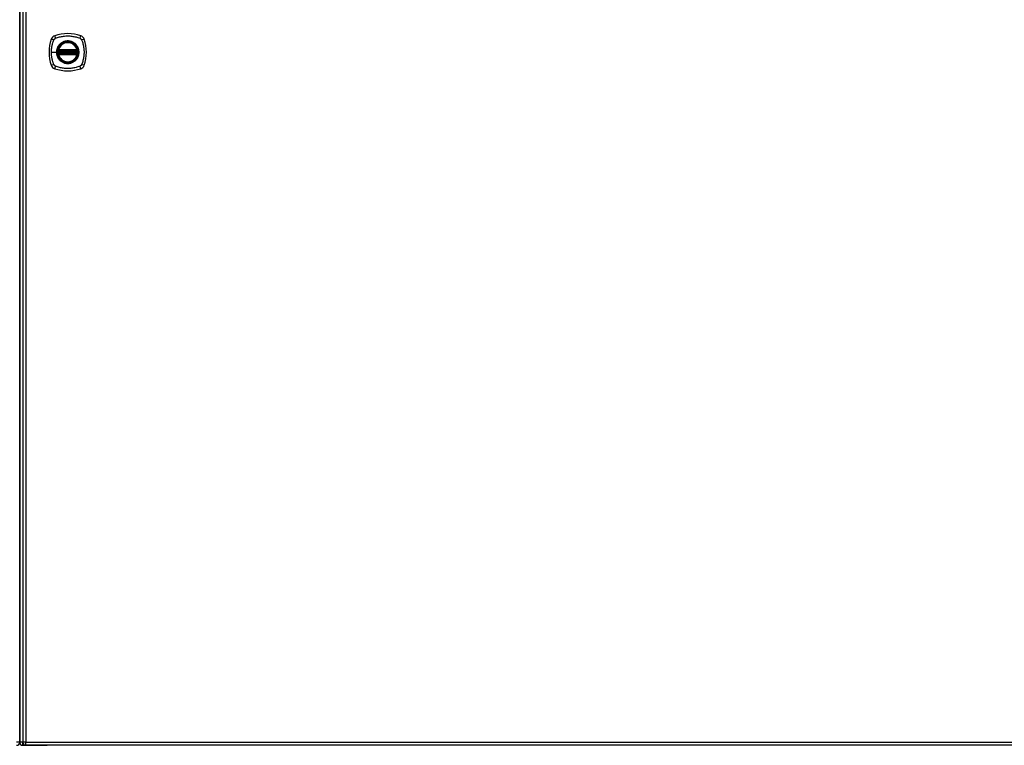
# Model space of a CAD drawing. Header units: inches. Extents: x 25 to 627, y 68 to 295.
# Tile 16 of 28: x 266 to 297, y 155 to 178. Entities that reach past the tile are written whole.
import ezdxf

# ---------------------------------------------------------------- set-up
doc = ezdxf.new("R2010")
doc.units = ezdxf.units.IN
doc.header["$MEASUREMENT"] = 0
doc.layers.add('Visible Edges(ANSI)', color=7, linetype='Continuous', lineweight=25)
doc.layers.add('Visible Tangent Edges(ANSI)', color=7, linetype='Continuous', lineweight=25)

msp = doc.modelspace()

# ---------------------------------------------------------------- linework, layer by layer
at = {"layer": 'Visible Edges(ANSI)'}
for p, q in [((266.156, 198.491), (266.156, 154.771)), ((266.057, 197.796), (266.057, 155.544)), ((266.057, 155.544), (266.057, 197.796)), ((267.283, 176.67), (267.876, 176.67)), ((267.876, 176.591), (267.283, 176.591)), ((267.287, 176.69), (267.872, 176.69)), ((267.872, 176.572), (267.287, 176.572)), ((266.057, 154.769), (266.057, 155.544)), ((266.057, 155.544), (266.057, 154.769)), ((266.156, 154.67), (266.923, 154.67)), ((325.86, 154.672), (266.255, 154.672)), ((325.958, 154.67), (266.923, 154.67))]:
    msp.add_line(p, q, dxfattribs=at)
at = {"layer": 'Visible Edges(ANSI)', "flags": 128}
for points in [[(267.271, 176.684), (267.271, 176.684), (267.271, 176.684), (267.271, 176.684), (267.271, 176.683), (267.271, 176.683), (267.271, 176.682), (267.271, 176.682), (267.271, 176.681), (267.271, 176.68), (267.27, 176.679), (267.27, 176.678), (267.27, 176.677), (267.27, 176.676), (267.27, 176.674), (267.27, 176.673), (267.269, 176.672), (267.269, 176.67), (267.269, 176.669), (267.269, 176.667), (267.269, 176.666), (267.268, 176.664), (267.268, 176.663), (267.268, 176.661), (267.268, 176.66)], [(267.268, 176.602), (267.268, 176.601), (267.268, 176.599), (267.268, 176.597), (267.269, 176.596), (267.269, 176.594), (267.269, 176.593), (267.269, 176.591), (267.269, 176.59), (267.27, 176.589), (267.27, 176.587), (267.27, 176.586), (267.27, 176.585), (267.27, 176.584), (267.27, 176.583), (267.271, 176.582), (267.271, 176.581), (267.271, 176.58), (267.271, 176.58), (267.271, 176.579), (267.271, 176.579), (267.271, 176.578), (267.271, 176.578), (267.271, 176.578), (267.271, 176.578)], [(267.891, 176.66), (267.891, 176.661), (267.891, 176.663), (267.891, 176.664), (267.891, 176.666), (267.89, 176.667), (267.89, 176.669), (267.89, 176.67), (267.89, 176.672), (267.89, 176.673), (267.89, 176.674), (267.889, 176.676), (267.889, 176.677), (267.889, 176.678), (267.889, 176.679), (267.889, 176.68), (267.889, 176.681), (267.889, 176.682), (267.888, 176.682), (267.888, 176.683), (267.888, 176.683), (267.888, 176.684), (267.888, 176.684), (267.888, 176.684), (267.888, 176.684)], [(267.888, 176.578), (267.888, 176.578), (267.888, 176.578), (267.888, 176.578), (267.888, 176.579), (267.888, 176.579), (267.888, 176.58), (267.889, 176.58), (267.889, 176.581), (267.889, 176.582), (267.889, 176.583), (267.889, 176.584), (267.889, 176.585), (267.889, 176.586), (267.89, 176.587), (267.89, 176.589), (267.89, 176.59), (267.89, 176.591), (267.89, 176.593), (267.89, 176.594), (267.891, 176.596), (267.891, 176.597), (267.891, 176.599), (267.891, 176.601), (267.891, 176.602)]]:
    msp.add_lwpolyline(points, dxfattribs=at)
at = {"layer": 'Visible Edges(ANSI)'}
for radius in [0.32, 0.315]:
    msp.add_circle((267.58, 176.631), radius, dxfattribs=at)
for centre, radius, start, end in [((267.58, 175.942), 1.28, 71.2278, 108.7722), ((268.269, 176.631), 1.28, 161.2278, 198.7722), ((267.225, 176.986), 0.177, 108.7722, 161.2278), ((267.58, 176.631), 0.313, 13.6344, 166.3656), ((267.934, 176.986), 0.177, 18.7722, 71.2278), ((266.891, 176.631), 1.28, 341.2278, 18.7722), ((267.58, 176.631), 0.313, 174.7499, 185.2501), ((267.58, 176.631), 0.313, 166.3656, 170.216), ((267.283, 176.682), 0.0118, 170.216, 270), ((267.283, 176.58), 0.0118, 90, 189.784), ((267.58, 176.631), 0.313, 189.784, 193.6344), ((267.287, 176.702), 0.0118, 166.3656, 270), ((267.287, 176.56), 0.0118, 90, 193.6344), ((267.58, 176.631), 0.313, 193.6344, 346.3656), ((267.872, 176.702), 0.0118, 270, 13.6344), ((267.872, 176.56), 0.0118, 346.3656, 90), ((267.876, 176.682), 0.0118, 270, 9.784), ((267.876, 176.58), 0.0118, 350.216, 90), ((267.58, 176.631), 0.313, 9.784, 13.6344), ((267.58, 176.631), 0.313, 346.3656, 350.216), ((267.58, 176.631), 0.313, 354.7499, 5.2501), ((267.225, 176.276), 0.177, 198.7722, 251.2278), ((267.58, 177.32), 1.28, 251.2278, 288.7722), ((267.934, 176.276), 0.177, 288.7722, 341.2278), ((265.958, 154.769), 0.099, 270, 0), ((266.156, 154.769), 0.099, 180, 270), ((266.255, 154.771), 0.099, 180, 270)]:
    msp.add_arc(centre, radius, start, end, dxfattribs=at)
at = {"layer": 'Visible Tangent Edges(ANSI)'}
for p, q in [((266.255, 198.491), (266.255, 154.771)), ((267.063, 176.631), (267.223, 176.631)), ((267.227, 176.631), (267.223, 176.631)), ((267.28, 176.658), (267.268, 176.66)), ((267.28, 176.603), (267.268, 176.602)), ((267.277, 176.683), (267.271, 176.684)), ((267.271, 176.578), (267.277, 176.579)), ((267.275, 176.705), (267.287, 176.702)), ((267.287, 176.56), (267.275, 176.557)), ((267.28, 176.658), (267.88, 176.658)), ((267.88, 176.603), (267.28, 176.603)), ((267.283, 176.67), (267.283, 176.68)), ((267.283, 176.581), (267.283, 176.591)), ((267.287, 176.69), (267.287, 176.702)), ((267.872, 176.702), (267.287, 176.702)), ((267.287, 176.68), (267.287, 176.69)), ((267.287, 176.68), (267.872, 176.68)), ((267.287, 176.572), (267.287, 176.582)), ((267.872, 176.582), (267.287, 176.582)), ((267.287, 176.56), (267.287, 176.572)), ((267.287, 176.56), (267.872, 176.56)), ((267.872, 176.702), (267.884, 176.705)), ((267.872, 176.702), (267.872, 176.69)), ((267.872, 176.69), (267.872, 176.68)), ((267.872, 176.582), (267.872, 176.572)), ((267.872, 176.572), (267.872, 176.56)), ((267.884, 176.557), (267.872, 176.56)), ((267.876, 176.68), (267.876, 176.67)), ((267.876, 176.591), (267.876, 176.581)), ((267.891, 176.66), (267.88, 176.658)), ((267.891, 176.602), (267.88, 176.603)), ((267.888, 176.684), (267.882, 176.683)), ((267.882, 176.579), (267.888, 176.578)), ((266.057, 154.769), (265.959, 154.769)), ((266.156, 154.769), (266.057, 154.769)), ((266.255, 154.771), (266.156, 154.771)), ((266.156, 154.67), (266.156, 154.761)), ((266.255, 154.672), (266.255, 154.771)), ((266.255, 154.771), (325.86, 154.771))]:
    msp.add_line(p, q, dxfattribs=at)
at = {"layer": 'Visible Tangent Edges(ANSI)', "flags": 128}
for points in [[(267.063, 176.631), (267.063, 176.647), (267.064, 176.664), (267.064, 176.68), (267.065, 176.697), (267.066, 176.713), (267.068, 176.73), (267.07, 176.746), (267.072, 176.763), (267.074, 176.779), (267.077, 176.795), (267.079, 176.811), (267.082, 176.828), (267.086, 176.844), (267.089, 176.86), (267.093, 176.876), (267.097, 176.892), (267.101, 176.908), (267.106, 176.923), (267.11, 176.939), (267.115, 176.955), (267.121, 176.97), (267.126, 176.986), (267.131, 177.001), (267.14, 177.019)], [(267.14, 177.019), (267.141, 177.022), (267.142, 177.025), (267.144, 177.028), (267.146, 177.03), (267.147, 177.033), (267.149, 177.035), (267.151, 177.038), (267.153, 177.04), (267.155, 177.043), (267.157, 177.045), (267.159, 177.047), (267.161, 177.05), (267.163, 177.052), (267.165, 177.054), (267.168, 177.056), (267.17, 177.058), (267.172, 177.06), (267.175, 177.061), (267.178, 177.063), (267.18, 177.065), (267.183, 177.066), (267.186, 177.068), (267.188, 177.069), (267.191, 177.071)], [(267.191, 177.071), (267.225, 177.085), (267.256, 177.095), (267.287, 177.105), (267.319, 177.113), (267.351, 177.121), (267.383, 177.128), (267.416, 177.134), (267.448, 177.139), (267.481, 177.143), (267.514, 177.145), (267.547, 177.147), (267.58, 177.147), (267.613, 177.147), (267.646, 177.145), (267.679, 177.143), (267.711, 177.139), (267.744, 177.134), (267.776, 177.128), (267.809, 177.121), (267.841, 177.113), (267.872, 177.105), (267.904, 177.095), (267.935, 177.085), (267.968, 177.071)], [(267.305, 176.858), (267.299, 176.85), (267.292, 176.842), (267.286, 176.834), (267.281, 176.825), (267.275, 176.817), (267.27, 176.808), (267.265, 176.799), (267.26, 176.79), (267.256, 176.78), (267.251, 176.771), (267.248, 176.761), (267.244, 176.752), (267.241, 176.742), (267.238, 176.732), (267.235, 176.722), (267.232, 176.712), (267.23, 176.702), (267.228, 176.692), (267.226, 176.682), (267.225, 176.672), (267.224, 176.662), (267.223, 176.651), (267.223, 176.641), (267.223, 176.631)], [(267.227, 176.631), (267.239, 176.722), (267.275, 176.807), (267.331, 176.88), (267.404, 176.936), (267.489, 176.971), (267.58, 176.983), (267.671, 176.971), (267.756, 176.936), (267.829, 176.88), (267.885, 176.807), (267.92, 176.722), (267.932, 176.631), (267.92, 176.539), (267.884, 176.454), (267.829, 176.381), (267.756, 176.326), (267.671, 176.291), (267.579, 176.279), (267.488, 176.291), (267.403, 176.326), (267.33, 176.382), (267.274, 176.455), (267.239, 176.54), (267.227, 176.631)], [(267.352, 176.905), (267.35, 176.904), (267.348, 176.902), (267.346, 176.9), (267.344, 176.898), (267.342, 176.896), (267.34, 176.895), (267.337, 176.893), (267.335, 176.891), (267.333, 176.889), (267.331, 176.887), (267.329, 176.885), (267.328, 176.883), (267.326, 176.881), (267.324, 176.879), (267.322, 176.877), (267.32, 176.875), (267.318, 176.873), (267.316, 176.871), (267.314, 176.869), (267.312, 176.867), (267.31, 176.865), (267.309, 176.863), (267.307, 176.861), (267.305, 176.858)], [(267.807, 176.905), (267.791, 176.918), (267.774, 176.93), (267.757, 176.941), (267.738, 176.95), (267.72, 176.959), (267.701, 176.966), (267.681, 176.973), (267.661, 176.978), (267.641, 176.982), (267.621, 176.985), (267.6, 176.987), (267.58, 176.988), (267.559, 176.987), (267.538, 176.985), (267.518, 176.982), (267.498, 176.978), (267.478, 176.973), (267.458, 176.966), (267.439, 176.959), (267.421, 176.95), (267.403, 176.941), (267.385, 176.93), (267.368, 176.918), (267.352, 176.905)], [(267.854, 176.858), (267.852, 176.861), (267.851, 176.863), (267.849, 176.865), (267.847, 176.867), (267.845, 176.869), (267.843, 176.871), (267.841, 176.873), (267.84, 176.875), (267.838, 176.877), (267.836, 176.879), (267.834, 176.881), (267.832, 176.883), (267.83, 176.885), (267.828, 176.887), (267.826, 176.889), (267.824, 176.891), (267.822, 176.893), (267.82, 176.895), (267.818, 176.896), (267.816, 176.898), (267.814, 176.9), (267.811, 176.902), (267.809, 176.904), (267.807, 176.905)], [(267.854, 176.403), (267.867, 176.419), (267.879, 176.436), (267.889, 176.454), (267.899, 176.472), (267.908, 176.491), (267.915, 176.51), (267.922, 176.529), (267.927, 176.549), (267.931, 176.569), (267.934, 176.59), (267.936, 176.61), (267.937, 176.631), (267.936, 176.652), (267.934, 176.672), (267.931, 176.692), (267.927, 176.713), (267.922, 176.732), (267.915, 176.752), (267.908, 176.771), (267.899, 176.79), (267.889, 176.808), (267.879, 176.826), (267.867, 176.842), (267.854, 176.858)], [(267.968, 177.071), (267.971, 177.069), (267.974, 177.068), (267.976, 177.067), (267.979, 177.065), (267.982, 177.063), (267.984, 177.062), (267.987, 177.06), (267.989, 177.058), (267.992, 177.056), (267.994, 177.054), (267.996, 177.052), (267.998, 177.05), (268, 177.047), (268.003, 177.045), (268.005, 177.043), (268.007, 177.04), (268.008, 177.038), (268.01, 177.036), (268.012, 177.033), (268.014, 177.03), (268.015, 177.028), (268.017, 177.025), (268.018, 177.022), (268.02, 177.019)], [(268.02, 177.019), (268.033, 176.986), (268.044, 176.955), (268.053, 176.924), (268.062, 176.892), (268.07, 176.86), (268.077, 176.828), (268.083, 176.795), (268.088, 176.763), (268.091, 176.73), (268.094, 176.697), (268.096, 176.664), (268.096, 176.631), (268.096, 176.598), (268.094, 176.565), (268.091, 176.532), (268.088, 176.499), (268.083, 176.467), (268.077, 176.434), (268.07, 176.402), (268.062, 176.37), (268.054, 176.338), (268.044, 176.307), (268.033, 176.276), (268.02, 176.242)], [(267.14, 176.242), (267.131, 176.26), (267.126, 176.276), (267.121, 176.291), (267.115, 176.307), (267.11, 176.323), (267.106, 176.338), (267.101, 176.354), (267.097, 176.37), (267.093, 176.386), (267.089, 176.402), (267.086, 176.418), (267.082, 176.434), (267.079, 176.45), (267.077, 176.467), (267.074, 176.483), (267.072, 176.499), (267.07, 176.516), (267.068, 176.532), (267.066, 176.548), (267.065, 176.565), (267.064, 176.581), (267.064, 176.598), (267.063, 176.614), (267.063, 176.631)], [(267.223, 176.631), (267.223, 176.621), (267.223, 176.61), (267.224, 176.6), (267.225, 176.59), (267.227, 176.58), (267.228, 176.569), (267.23, 176.559), (267.232, 176.549), (267.235, 176.539), (267.238, 176.529), (267.241, 176.52), (267.244, 176.51), (267.248, 176.5), (267.252, 176.491), (267.256, 176.481), (267.26, 176.472), (267.265, 176.463), (267.27, 176.454), (267.275, 176.445), (267.281, 176.436), (267.286, 176.428), (267.292, 176.419), (267.299, 176.411), (267.305, 176.403)], [(267.275, 176.705), (267.275, 176.704), (267.275, 176.703), (267.275, 176.702), (267.275, 176.701), (267.275, 176.7), (267.274, 176.699), (267.274, 176.698), (267.274, 176.697), (267.274, 176.696), (267.274, 176.695), (267.274, 176.694), (267.274, 176.693), (267.274, 176.692), (267.275, 176.691), (267.275, 176.691), (267.275, 176.69), (267.275, 176.689), (267.275, 176.688), (267.275, 176.687), (267.276, 176.686), (267.276, 176.685), (267.276, 176.685), (267.277, 176.684), (267.277, 176.683)], [(267.277, 176.579), (267.277, 176.578), (267.276, 176.577), (267.276, 176.576), (267.276, 176.576), (267.275, 176.575), (267.275, 176.574), (267.275, 176.573), (267.275, 176.572), (267.275, 176.571), (267.275, 176.57), (267.274, 176.569), (267.274, 176.568), (267.274, 176.567), (267.274, 176.567), (267.274, 176.566), (267.274, 176.565), (267.274, 176.564), (267.274, 176.563), (267.275, 176.562), (267.275, 176.561), (267.275, 176.56), (267.275, 176.559), (267.275, 176.558), (267.275, 176.557)], [(267.277, 176.683), (267.277, 176.683), (267.278, 176.683), (267.278, 176.683), (267.278, 176.682), (267.278, 176.682), (267.278, 176.682), (267.279, 176.682), (267.279, 176.682), (267.279, 176.682), (267.279, 176.682), (267.28, 176.681), (267.28, 176.681), (267.28, 176.681), (267.28, 176.681), (267.28, 176.681), (267.281, 176.681), (267.281, 176.681), (267.281, 176.681), (267.282, 176.681), (267.282, 176.681), (267.282, 176.68), (267.282, 176.68), (267.283, 176.68), (267.283, 176.68)], [(267.283, 176.581), (267.283, 176.581), (267.282, 176.581), (267.282, 176.581), (267.282, 176.581), (267.282, 176.581), (267.281, 176.581), (267.281, 176.581), (267.281, 176.581), (267.28, 176.581), (267.28, 176.581), (267.28, 176.581), (267.28, 176.58), (267.28, 176.58), (267.279, 176.58), (267.279, 176.58), (267.279, 176.58), (267.279, 176.58), (267.278, 176.58), (267.278, 176.579), (267.278, 176.579), (267.278, 176.579), (267.278, 176.579), (267.277, 176.579), (267.277, 176.579)], [(267.28, 176.658), (267.28, 176.659), (267.28, 176.66), (267.28, 176.661), (267.28, 176.661), (267.281, 176.662), (267.281, 176.663), (267.281, 176.664), (267.281, 176.664), (267.281, 176.665), (267.281, 176.666), (267.282, 176.666), (267.282, 176.667), (267.282, 176.667), (267.282, 176.668), (267.282, 176.668), (267.282, 176.669), (267.282, 176.669), (267.283, 176.669), (267.283, 176.67), (267.283, 176.67), (267.283, 176.67), (267.283, 176.67), (267.283, 176.67), (267.283, 176.67)], [(267.283, 176.591), (267.283, 176.592), (267.283, 176.592), (267.283, 176.592), (267.283, 176.592), (267.283, 176.592), (267.283, 176.592), (267.282, 176.593), (267.282, 176.593), (267.282, 176.593), (267.282, 176.594), (267.282, 176.594), (267.282, 176.595), (267.282, 176.596), (267.281, 176.596), (267.281, 176.597), (267.281, 176.597), (267.281, 176.598), (267.281, 176.599), (267.281, 176.6), (267.28, 176.6), (267.28, 176.601), (267.28, 176.602), (267.28, 176.603), (267.28, 176.603)], [(267.283, 176.68), (267.283, 176.68), (267.283, 176.68), (267.283, 176.68), (267.284, 176.68), (267.284, 176.68), (267.284, 176.68), (267.284, 176.68), (267.284, 176.68), (267.284, 176.68), (267.285, 176.68), (267.285, 176.68), (267.285, 176.68), (267.285, 176.68), (267.285, 176.68), (267.285, 176.68), (267.286, 176.68), (267.286, 176.68), (267.286, 176.68), (267.286, 176.68), (267.286, 176.68), (267.286, 176.68), (267.287, 176.68), (267.287, 176.68), (267.287, 176.68)], [(267.287, 176.582), (267.287, 176.582), (267.287, 176.582), (267.286, 176.582), (267.286, 176.582), (267.286, 176.582), (267.286, 176.582), (267.286, 176.582), (267.286, 176.582), (267.285, 176.582), (267.285, 176.582), (267.285, 176.582), (267.285, 176.582), (267.285, 176.582), (267.285, 176.582), (267.284, 176.582), (267.284, 176.582), (267.284, 176.581), (267.284, 176.581), (267.284, 176.581), (267.284, 176.581), (267.283, 176.581), (267.283, 176.581), (267.283, 176.581), (267.283, 176.581)], [(267.872, 176.68), (267.873, 176.68), (267.873, 176.68), (267.873, 176.68), (267.873, 176.68), (267.873, 176.68), (267.873, 176.68), (267.874, 176.68), (267.874, 176.68), (267.874, 176.68), (267.874, 176.68), (267.874, 176.68), (267.874, 176.68), (267.875, 176.68), (267.875, 176.68), (267.875, 176.68), (267.875, 176.68), (267.875, 176.68), (267.875, 176.68), (267.876, 176.68), (267.876, 176.68), (267.876, 176.68), (267.876, 176.68), (267.876, 176.68), (267.876, 176.68)], [(267.876, 176.581), (267.876, 176.581), (267.876, 176.581), (267.876, 176.581), (267.876, 176.581), (267.876, 176.581), (267.875, 176.581), (267.875, 176.581), (267.875, 176.582), (267.875, 176.582), (267.875, 176.582), (267.875, 176.582), (267.874, 176.582), (267.874, 176.582), (267.874, 176.582), (267.874, 176.582), (267.874, 176.582), (267.874, 176.582), (267.873, 176.582), (267.873, 176.582), (267.873, 176.582), (267.873, 176.582), (267.873, 176.582), (267.873, 176.582), (267.872, 176.582)], [(267.876, 176.68), (267.877, 176.68), (267.877, 176.68), (267.877, 176.68), (267.878, 176.681), (267.878, 176.681), (267.878, 176.681), (267.878, 176.681), (267.879, 176.681), (267.879, 176.681), (267.879, 176.681), (267.879, 176.681), (267.88, 176.681), (267.88, 176.681), (267.88, 176.682), (267.88, 176.682), (267.88, 176.682), (267.881, 176.682), (267.881, 176.682), (267.881, 176.682), (267.881, 176.682), (267.882, 176.683), (267.882, 176.683), (267.882, 176.683), (267.882, 176.683)], [(267.876, 176.67), (267.876, 176.67), (267.876, 176.67), (267.877, 176.67), (267.877, 176.67), (267.877, 176.67), (267.877, 176.669), (267.877, 176.669), (267.877, 176.669), (267.877, 176.668), (267.877, 176.668), (267.877, 176.667), (267.878, 176.667), (267.878, 176.666), (267.878, 176.666), (267.878, 176.665), (267.878, 176.664), (267.878, 176.664), (267.879, 176.663), (267.879, 176.662), (267.879, 176.661), (267.879, 176.661), (267.879, 176.66), (267.879, 176.659), (267.88, 176.658)], [(267.88, 176.603), (267.879, 176.603), (267.879, 176.602), (267.879, 176.601), (267.879, 176.6), (267.879, 176.6), (267.879, 176.599), (267.878, 176.598), (267.878, 176.597), (267.878, 176.597), (267.878, 176.596), (267.878, 176.596), (267.878, 176.595), (267.877, 176.594), (267.877, 176.594), (267.877, 176.593), (267.877, 176.593), (267.877, 176.593), (267.877, 176.592), (267.877, 176.592), (267.877, 176.592), (267.877, 176.592), (267.876, 176.592), (267.876, 176.592), (267.876, 176.591)], [(267.882, 176.579), (267.882, 176.579), (267.882, 176.579), (267.882, 176.579), (267.881, 176.579), (267.881, 176.579), (267.881, 176.58), (267.881, 176.58), (267.88, 176.58), (267.88, 176.58), (267.88, 176.58), (267.88, 176.58), (267.88, 176.58), (267.879, 176.581), (267.879, 176.581), (267.879, 176.581), (267.879, 176.581), (267.878, 176.581), (267.878, 176.581), (267.878, 176.581), (267.878, 176.581), (267.877, 176.581), (267.877, 176.581), (267.877, 176.581), (267.876, 176.581)], [(267.882, 176.683), (267.883, 176.684), (267.883, 176.685), (267.883, 176.685), (267.884, 176.686), (267.884, 176.687), (267.884, 176.688), (267.884, 176.689), (267.884, 176.69), (267.885, 176.691), (267.885, 176.691), (267.885, 176.692), (267.885, 176.693), (267.885, 176.694), (267.885, 176.695), (267.885, 176.696), (267.885, 176.697), (267.885, 176.698), (267.885, 176.699), (267.885, 176.7), (267.885, 176.701), (267.884, 176.702), (267.884, 176.703), (267.884, 176.704), (267.884, 176.705)], [(267.884, 176.557), (267.884, 176.558), (267.884, 176.559), (267.884, 176.56), (267.885, 176.561), (267.885, 176.562), (267.885, 176.563), (267.885, 176.564), (267.885, 176.565), (267.885, 176.566), (267.885, 176.567), (267.885, 176.567), (267.885, 176.568), (267.885, 176.569), (267.885, 176.57), (267.885, 176.571), (267.884, 176.572), (267.884, 176.573), (267.884, 176.574), (267.884, 176.575), (267.884, 176.576), (267.883, 176.576), (267.883, 176.577), (267.883, 176.578), (267.882, 176.579)], [(267.161, 176.212), (267.16, 176.213), (267.159, 176.214), (267.158, 176.215), (267.157, 176.217), (267.156, 176.218), (267.155, 176.219), (267.154, 176.22), (267.153, 176.221), (267.152, 176.223), (267.151, 176.224), (267.15, 176.225), (267.149, 176.226), (267.148, 176.228), (267.147, 176.229), (267.146, 176.23), (267.146, 176.231), (267.145, 176.233), (267.144, 176.234), (267.143, 176.235), (267.143, 176.237), (267.142, 176.238), (267.141, 176.239), (267.14, 176.241), (267.14, 176.242)], [(267.305, 176.403), (267.307, 176.401), (267.309, 176.399), (267.31, 176.397), (267.312, 176.395), (267.314, 176.393), (267.316, 176.391), (267.318, 176.389), (267.32, 176.387), (267.322, 176.385), (267.324, 176.383), (267.326, 176.381), (267.327, 176.379), (267.329, 176.377), (267.331, 176.375), (267.333, 176.373), (267.335, 176.371), (267.337, 176.369), (267.34, 176.367), (267.342, 176.365), (267.344, 176.363), (267.346, 176.362), (267.348, 176.36), (267.35, 176.358), (267.352, 176.356)], [(267.352, 176.356), (267.368, 176.344), (267.385, 176.332), (267.403, 176.321), (267.421, 176.311), (267.44, 176.303), (267.459, 176.295), (267.478, 176.289), (267.498, 176.283), (267.518, 176.279), (267.538, 176.276), (267.559, 176.275), (267.58, 176.274), (267.6, 176.275), (267.621, 176.276), (267.641, 176.279), (267.661, 176.284), (267.681, 176.289), (267.701, 176.295), (267.72, 176.303), (267.739, 176.312), (267.757, 176.321), (267.774, 176.332), (267.791, 176.344), (267.807, 176.356)], [(267.807, 176.356), (267.809, 176.358), (267.811, 176.36), (267.814, 176.362), (267.816, 176.363), (267.818, 176.365), (267.82, 176.367), (267.822, 176.369), (267.824, 176.371), (267.826, 176.373), (267.828, 176.375), (267.83, 176.377), (267.832, 176.379), (267.834, 176.381), (267.836, 176.383), (267.838, 176.385), (267.84, 176.387), (267.841, 176.389), (267.843, 176.391), (267.845, 176.393), (267.847, 176.395), (267.849, 176.397), (267.851, 176.399), (267.852, 176.401), (267.854, 176.403)], [(268.02, 176.242), (268.018, 176.239), (268.017, 176.237), (268.015, 176.234), (268.014, 176.231), (268.012, 176.229), (268.01, 176.226), (268.008, 176.224), (268.007, 176.221), (268.005, 176.219), (268.003, 176.217), (268.001, 176.214), (267.998, 176.212), (267.996, 176.21), (267.994, 176.208), (267.992, 176.206), (267.989, 176.204), (267.987, 176.202), (267.984, 176.2), (267.982, 176.198), (267.979, 176.197), (267.976, 176.195), (267.974, 176.194), (267.971, 176.192), (267.968, 176.191)], [(267.191, 176.191), (267.19, 176.192), (267.188, 176.192), (267.187, 176.193), (267.186, 176.194), (267.184, 176.194), (267.183, 176.195), (267.182, 176.196), (267.18, 176.197), (267.179, 176.198), (267.178, 176.198), (267.176, 176.199), (267.175, 176.2), (267.174, 176.201), (267.173, 176.202), (267.171, 176.203), (267.17, 176.204), (267.169, 176.205), (267.168, 176.206), (267.167, 176.207), (267.165, 176.208), (267.164, 176.209), (267.163, 176.21), (267.162, 176.211), (267.161, 176.212)], [(267.968, 176.191), (267.935, 176.177), (267.904, 176.167), (267.872, 176.157), (267.841, 176.148), (267.809, 176.14), (267.776, 176.134), (267.744, 176.128), (267.711, 176.123), (267.679, 176.119), (267.646, 176.116), (267.613, 176.115), (267.58, 176.114), (267.547, 176.115), (267.514, 176.116), (267.481, 176.119), (267.448, 176.123), (267.416, 176.128), (267.383, 176.134), (267.351, 176.14), (267.319, 176.148), (267.287, 176.157), (267.256, 176.167), (267.225, 176.177), (267.191, 176.191)]]:
    msp.add_lwpolyline(points, dxfattribs=at)
at = {"layer": 'Visible Tangent Edges(ANSI)'}
for radius in [0.346, 0.342, 0.325, 0.324]:
    msp.add_circle((267.58, 176.631), radius, dxfattribs=at)
for start, end in [(13.6344, 166.3656), (174.7499, 185.2501), (193.6344, 346.3656), (354.7499, 5.2501)]:
    msp.add_arc((267.58, 176.631), 0.301, start, end, dxfattribs=at)
for centre, major_axis, ratio, start_param, end_param in [((267.167, 177.005), (-0.112, 0.037), 0.042597, 4.975842, 6.113112), ((267.205, 177.043), (-0.037, 0.112), 0.042597, 0.170073, 1.307344), ((267.954, 177.043), (0.037, 0.112), 0.042597, 4.975842, 6.113112), ((267.992, 177.005), (0.112, 0.037), 0.042597, 0.170073, 1.307344), ((267.271, 176.684), (0.00773, 0.00893), 0.431674, 4.96723, 6.283185), ((267.271, 176.578), (0.00773, -0.00893), 0.431674, 0, 1.315955), ((267.283, 176.679), (0.0021, 0.0116), 0.025638, 0, 1.426581), ((267.283, 176.583), (0.0021, -0.0116), 0.025638, 4.856604, 6.283185), ((267.876, 176.679), (-0.0021, 0.0116), 0.025638, 4.856604, 6.283185), ((267.876, 176.583), (-0.0021, -0.0116), 0.025638, 0, 1.426581), ((267.888, 176.684), (-0.00773, 0.00893), 0.431674, 0, 1.315955), ((267.888, 176.578), (-0.00773, -0.00893), 0.431674, 4.96723, 6.283185), ((267.167, 176.257), (-0.112, -0.037), 0.042597, 0.170073, 1.307344), ((267.992, 176.257), (0.112, -0.037), 0.042597, 4.975842, 6.113112), ((267.205, 176.219), (-0.037, -0.112), 0.042597, 4.975842, 6.113112), ((267.954, 176.219), (0.037, -0.112), 0.042597, 0.170073, 1.307344)]:
    msp.add_ellipse(centre, major_axis=major_axis, ratio=ratio, start_param=start_param, end_param=end_param, dxfattribs=at)

doc.saveas('drawing.dxf')
